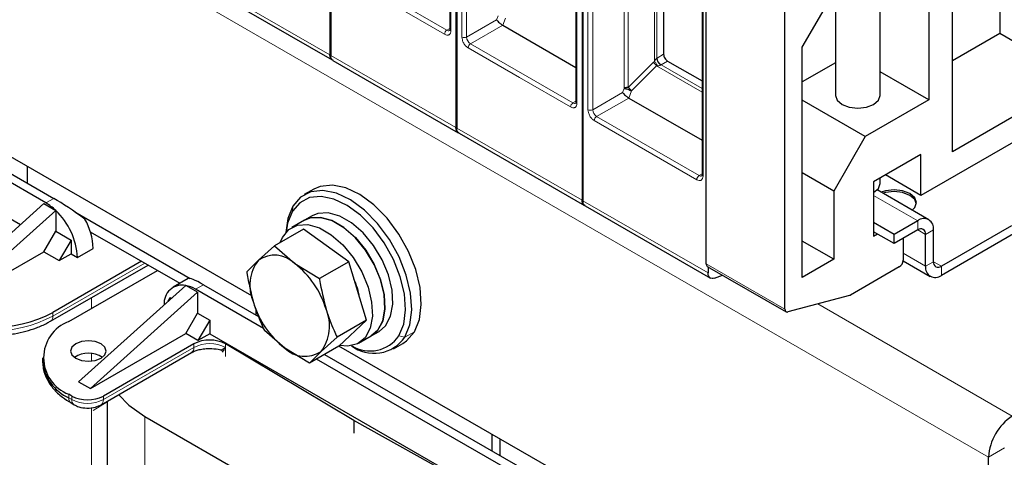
# Model space of a CAD drawing. Header units: millimetres. Extents: x 5 to 418, y 2 to 292.
# Tile 20 of 39: x 251 to 286, y 113 to 129. Entities that reach past the tile are written whole.
import ezdxf

# ---------------------------------------------------------------- set-up
doc = ezdxf.new("R2010")
doc.units = ezdxf.units.MM

msp = doc.modelspace()

# ---------------------------------------------------------------- linework, layer by layer
at = {"color": 7, "linetype": 'Continuous', "lineweight": 25}
for p, q in [((262.1319, 140.5194), (262.1319, 127.7115)), ((262.1601, 140.5031), (262.1601, 127.6951)), ((266.6573, 137.9069), (266.6573, 125.0989)), ((266.6856, 137.8906), (266.6856, 125.0826)), ((266.4383, 137.1228), (266.4383, 128.6308)), ((286.1735, 135.4003), (286.1735, 128.4755)), ((271.1828, 135.2944), (271.1828, 122.4864)), ((271.2111, 135.2781), (271.2111, 122.4701)), ((270.9638, 134.5103), (270.9638, 126.0183)), ((284.4764, 124.2302), (284.4764, 134.4206)), ((283.6279, 133.6042), (283.6279, 126.092)), ((279.0883, 127.9933), (281.6777, 132.4784)), ((275.4893, 131.8978), (275.4893, 123.4058)), ((281.8823, 126.2553), (281.8823, 132.1243)), ((274.1102, 131.505), (274.1102, 127.7329)), ((275.6376, 120.2031), (275.6376, 131.0212)), ((257.7172, 130.1247), (262.2151, 127.5281)), ((280.2823, 130.0614), (280.2823, 126.2553)), ((278.466, 118.5703), (278.466, 129.3883)), ((251.9354, 122.3909), (240.3388, 129.0854)), ((268.3344, 128.7743), (270.9638, 127.2564)), ((286.1735, 128.4755), (284.4764, 127.4958)), ((289.0019, 126.8427), (286.1735, 128.4755)), ((279.0883, 119.7152), (279.0883, 127.9933)), ((240.8479, 127.485), (251.0245, 121.6102)), ((262.2426, 127.5122), (266.7405, 124.9156)), ((274.2517, 127.488), (275.4893, 126.7735)), ((280.2823, 127.4263), (279.0883, 126.737)), ((259.3339, 119.0507), (245.5961, 126.9813)), ((283.6279, 126.092), (281.8823, 127.0997)), ((245.0618, 126.6855), (252.2182, 122.5541)), ((290.1333, 126.5813), (283.3451, 122.6625)), ((289.0019, 126.8427), (284.4764, 124.2302)), ((272.8599, 126.1618), (275.4893, 124.6439)), ((281.351, 124.7776), (279.0883, 126.0838)), ((283.6279, 126.092), (281.351, 124.7776)), ((266.7681, 124.8997), (271.266, 122.3031)), ((281.351, 124.7776), (280.2196, 122.818)), ((283.3451, 124.1323), (281.648, 123.1526)), ((283.3451, 122.6625), (283.3451, 124.1323)), ((251.2707, 123.1011), (251.2707, 123.7054)), ((280.2196, 122.818), (279.0883, 123.4711)), ((283.3451, 122.6625), (282.0721, 123.3974)), ((281.648, 123.1526), (281.648, 121.1929)), ((281.8823, 123.0871), (281.8823, 123.2879)), ((261.5502, 122.8851), (261.2108, 122.6892)), ((280.2196, 122.818), (280.2196, 120.3684)), ((281.648, 122.7605), (281.6481, 122.7606)), ((283.6319, 121.7878), (281.7773, 122.8584)), ((248.018, 118.9046), (251.8647, 122.3664)), ((251.8647, 122.3664), (252.2886, 122.1216)), ((248.4423, 118.6597), (252.2889, 122.1214)), ((252.2889, 122.1214), (252.2886, 122.1216)), ((252.2889, 122.1213), (252.2889, 121.3702)), ((252.9786, 122.0661), (257.1152, 119.6781)), ((271.2936, 122.2872), (275.7915, 119.6906)), ((261.2148, 121.7677), (260.7622, 121.5065)), ((261.4976, 121.931), (261.2148, 121.7677)), ((282.3834, 121.2583), (281.648, 121.6828)), ((283.2319, 121.7481), (282.3834, 121.2583)), ((251.8647, 120.6354), (252.2889, 121.3702)), ((252.2889, 121.3702), (252.8405, 121.0518)), ((253.5317, 121.3548), (256.7417, 119.5018)), ((261.1895, 121.4499), (260.1377, 120.8427)), ((262.8094, 120.2764), (261.1895, 121.4499)), ((282.3834, 120.9317), (281.648, 121.3562)), ((281.648, 121.1929), (281.7894, 121.2746)), ((283.2319, 121.4215), (282.3834, 120.9317)), ((282.3834, 120.9317), (282.3834, 121.2583)), ((283.5148, 120.115), (283.5148, 121.2582)), ((283.7976, 120.2783), (283.7976, 121.4215)), ((286.5937, 121.5659), (284.0804, 120.115)), ((286.6687, 121.2825), (284.0804, 119.7884)), ((252.8405, 121.0518), (252.4162, 120.317)), ((252.8405, 121.0518), (252.8405, 120.5619)), ((280.2196, 120.3684), (279.0883, 121.0215)), ((282.7087, 121.1195), (282.7087, 120.3355)), ((248.4423, 118.6597), (251.8647, 120.6354)), ((251.8647, 120.6354), (252.4162, 120.317)), ((252.4162, 120.317), (252.8405, 120.5619)), ((252.8405, 120.5619), (253.0667, 120.4313)), ((253.0667, 120.4313), (253.6324, 120.7578)), ((260.1377, 120.8427), (259.5638, 120.3317)), ((260.1377, 120.8427), (260.8681, 120.21)), ((255.3719, 120.2925), (252.1899, 118.4556)), ((259.5638, 120.3317), (259.1491, 119.9126)), ((260.8681, 120.21), (261.7576, 119.6693)), ((262.8094, 120.2764), (261.7576, 119.6693)), ((263.4406, 118.1729), (262.8094, 120.2764)), ((280.2196, 120.3684), (279.0883, 119.7152)), ((282.7071, 120.3107), (283.6805, 119.7488)), ((252.1071, 118.1418), (255.6023, 120.1595)), ((252.7556, 118.129), (255.9376, 119.9659)), ((275.679, 120.1115), (278.5074, 118.4787)), ((275.7083, 120.0946), (275.7083, 119.8739)), ((282.5672, 120.0905), (280.8181, 119.0808)), ((257.0471, 119.6781), (256.5094, 119.3677)), ((275.942, 119.6872), (276.2285, 119.7943)), ((256.9558, 119.4273), (253.1092, 115.9655)), ((257.3801, 119.1824), (253.5334, 115.7206)), ((256.9558, 119.4272), (256.9561, 119.4271)), ((257.3801, 119.1824), (256.9561, 119.4271)), ((259.747, 117.8813), (257.3094, 119.2885)), ((257.3801, 119.1824), (257.3801, 118.4312)), ((257.5922, 119.4518), (259.5735, 118.308)), ((256.3279, 118.8622), (256.4043, 118.9945)), ((256.4043, 118.9945), (256.4473, 118.9696)), ((280.7815, 119.0652), (278.5708, 118.473)), ((256.9558, 117.6963), (257.3801, 118.4312)), ((257.3801, 118.4312), (257.8185, 118.1781)), ((259.4731, 118.578), (259.4731, 118.366)), ((257.8185, 118.1781), (257.3942, 117.4432)), ((257.8185, 118.1781), (257.8185, 117.6881)), ((263.4406, 118.1729), (262.3889, 117.5657)), ((263.4406, 118.1729), (262.452, 117.2428)), ((253.5334, 115.7206), (256.9558, 117.6963)), ((257.3942, 117.4432), (256.9558, 117.6963)), ((260.5106, 117.1764), (259.7803, 117.8091)), ((263.6146, 117.6107), (263.8974, 117.774)), ((257.8185, 117.6881), (257.3942, 117.4432)), ((257.8185, 117.6881), (267.995, 111.8134)), ((261.8149, 117.0547), (262.3889, 117.5657)), ((263.162, 117.3495), (263.6146, 117.6107)), ((264.4105, 117.1465), (264.75, 117.3424)), ((253.9173, 115.1374), (257.1653, 117.0124)), ((257.2481, 117.3262), (254.0001, 115.4512)), ((258.2711, 117.0363), (258.2711, 117.0271)), ((258.3829, 117.1892), (258.3891, 117.19)), ((262.9945, 114.5695), (258.3891, 117.3206)), ((261.4002, 116.6356), (260.5106, 117.1764)), ((262.452, 117.2428), (261.4002, 116.6356)), ((261.4002, 116.6356), (261.8149, 117.0547)), ((276.3044, 109.2538), (262.4571, 117.2476)), ((251.8184, 116.8228), (251.8184, 116.6921)), ((268.9059, 112.594), (261.6525, 116.7813)), ((261.9354, 116.9446), (269.1888, 112.7573)), ((253.1092, 115.9655), (253.5334, 115.7206)), ((252.8688, 115.4512), (252.7556, 115.5165)), ((254.1377, 115.2647), (254.1377, 88.4398)), ((252.8385, 115.2027), (252.9516, 115.1374)), ((255.485, 114.7163), (264.041, 109.7771)), ((267.7601, 111.9108), (262.9945, 114.5695)), ((262.9945, 114.5695), (262.9945, 114.1122)), ((267.9584, 113.4675), (267.9584, 114.0718)), ((268.2413, 113.3042), (268.2413, 113.9085)), ((285.7775, 103.7851), (285.7775, 113.2569))]:
    msp.add_line(p, q, dxfattribs=at)
at = {"color": 7, "linetype": 'Continuous', "lineweight": 18}
for p, q in [((285.7775, 113.2569), (240.5227, 139.382)), ((266.4735, 137.0738), (266.4735, 128.5818)), ((266.8695, 128.3532), (266.8695, 136.7033)), ((267.0392, 128.3532), (267.0392, 136.7032)), ((270.999, 134.4613), (270.999, 125.9693)), ((271.395, 125.7407), (271.395, 134.0908)), ((271.5647, 125.7407), (271.5647, 134.0907)), ((272.6942, 132.4842), (272.6936, 126.5072)), ((272.8354, 132.5177), (272.8354, 126.5409)), ((275.5245, 131.8488), (275.5245, 123.3568)), ((273.7777, 131.5831), (273.7777, 127.4756)), ((273.8625, 127.5894), (273.8625, 131.5098)), ((266.3321, 128.5981), (262.6551, 130.7208)), ((257.6347, 130.3076), (262.1319, 127.7115)), ((266.2472, 128.4511), (264.4087, 129.5125)), ((268.1682, 129.1197), (268.1113, 128.9721)), ((268.4324, 129.027), (268.3344, 128.7743)), ((266.4383, 128.6594), (266.3321, 128.5981)), ((268.1113, 128.9721), (267.0392, 128.3532)), ((268.3344, 128.7743), (267.1806, 128.1082)), ((268.9342, 126.8999), (267.0957, 127.9613)), ((270.8575, 125.9856), (267.1806, 128.1082)), ((262.1601, 127.6951), (266.6573, 125.0989)), ((273.8764, 127.5979), (273.8625, 127.5894)), ((273.8764, 127.5979), (274.1102, 127.7329)), ((272.8354, 126.5409), (273.7335, 127.439)), ((273.8559, 127.3126), (272.9579, 126.4145)), ((273.7777, 127.4756), (273.7335, 127.439)), ((273.8863, 127.3183), (273.8559, 127.3126)), ((273.8559, 127.3126), (275.4893, 126.3696)), ((274.2517, 127.488), (274.0178, 127.353)), ((275.4893, 126.5035), (274.0178, 127.353)), ((270.7727, 125.8386), (268.9342, 126.8999)), ((272.6368, 126.3596), (271.5647, 125.7407)), ((272.6936, 126.5072), (272.6368, 126.3596)), ((272.9579, 126.4145), (272.8599, 126.1618)), ((270.9638, 126.0469), (270.8575, 125.9856)), ((272.8599, 126.1618), (271.7061, 125.4957)), ((275.383, 123.3731), (271.7061, 125.4957)), ((273.4597, 124.2874), (271.6212, 125.3488)), ((266.6856, 125.0826), (271.1828, 122.4864)), ((275.2982, 123.2261), (273.4597, 124.2874)), ((275.4893, 123.4344), (275.383, 123.3731)), ((283.2319, 121.7481), (281.648, 122.6625)), ((251.9354, 122.3909), (252.2182, 122.5541)), ((271.2111, 122.4701), (275.7083, 119.8739)), ((260.7854, 122.0904), (260.7979, 122.2735)), ((283.2319, 121.4215), (283.2319, 121.7481)), ((283.5148, 121.2582), (283.2319, 121.4215)), ((283.7976, 121.4215), (283.5148, 121.2582)), ((283.5148, 120.115), (282.7087, 120.5804)), ((255.4851, 120.2272), (252.1899, 118.3249)), ((275.6376, 120.2031), (278.466, 118.5703)), ((283.5148, 120.115), (283.7976, 120.2783)), ((284.0804, 120.115), (283.7976, 120.2783)), ((284.0804, 120.115), (284.0804, 119.7884)), ((257.3094, 119.2885), (257.5922, 119.4518)), ((253.5759, 118.9897), (253.5759, 118.6025)), ((286.626, 114.7266), (279.6402, 118.7595)), ((252.1899, 118.3249), (252.1899, 118.4556)), ((265.1629, 117.7581), (264.8235, 117.5621)), ((264.6097, 117.6146), (264.8235, 117.5621)), ((254.0001, 115.3205), (257.2481, 117.1956)), ((257.2481, 117.1956), (257.2481, 117.3262)), ((258.3835, 116.8667), (258.3835, 117.1879)), ((258.3891, 117.19), (258.3891, 117.3206)), ((253.5759, 116.9741), (253.5759, 116.704)), ((252.7556, 115.3859), (252.7556, 115.5165)), ((252.8688, 115.3205), (252.7556, 115.3859)), ((252.8688, 115.4512), (252.8688, 115.3205)), ((254.1377, 115.2402), (253.6321, 114.9289)), ((254.0001, 115.3205), (254.0001, 115.4512)), ((253.5759, 115.0368), (253.5759, 91.4196)), ((255.485, 114.7163), (255.485, 86.562)), ((286.3432, 113.5835), (285.7775, 113.2569))]:
    msp.add_line(p, q, dxfattribs=at)
at = {"color": 7, "linetype": 'Continuous', "lineweight": 25, "flags": 128}
for points in [[(280.2823, 126.2553), (280.3432, 126.0785), (280.5166, 125.9287)], [(280.5166, 125.9287), (280.7762, 125.8286), (281.0823, 125.7934), (281.3885, 125.8286), (281.648, 125.9287), (281.8214, 126.0785), (281.8823, 126.2553)], [(265.1629, 117.7581), (265.3424, 118.2015), (265.4121, 118.7409), (265.3683, 119.3491), (265.2133, 119.9956), (264.9548, 120.6481), (264.6058, 121.2738), (264.1838, 121.8413), (263.71, 122.3222), (263.2081, 122.6923), (262.7034, 122.9332), (262.221, 123.0326), (261.7851, 122.9857), (261.5502, 122.8851)], [(281.6481, 122.7606), (281.8214, 122.9104), (281.8823, 123.0871)], [(264.8235, 117.5621), (265.003, 118.0056), (265.0727, 118.545), (265.0289, 119.1532), (264.8739, 119.7997), (264.6154, 120.4522), (264.2664, 121.0778), (263.8444, 121.6454), (263.3706, 122.1262), (262.8687, 122.4964), (262.3639, 122.7372), (261.8815, 122.8367), (261.4457, 122.7898), (261.0784, 122.5989), (260.7979, 122.2735)], [(283.0345, 122.1326), (283.1225, 122.2242), (283.1834, 122.4009), (283.1225, 122.5777), (282.9491, 122.7275), (282.6895, 122.8276), (282.3834, 122.8628), (282.0772, 122.8276), (281.9186, 122.7768)], [(283.1814, 122.3683), (283.1225, 122.5123), (282.9491, 122.6622), (282.6895, 122.7623), (282.3834, 122.7974), (282.0772, 122.7623), (281.9876, 122.737)], [(264.6097, 117.6146), (264.7803, 118.0359), (264.8464, 118.5483), (264.8048, 119.1261), (264.6576, 119.7403), (264.412, 120.3601), (264.0805, 120.9545), (263.6796, 121.4937), (263.2295, 121.9505), (262.7527, 122.3021), (262.2731, 122.5309), (261.8149, 122.6254), (261.4008, 122.5809), (261.0519, 122.3995), (260.7854, 122.0904)], [(260.7979, 122.2735), (260.6183, 121.8301), (260.5498, 121.3298)], [(260.7854, 122.0904), (260.6148, 121.6691), (260.5592, 121.3405)], [(263.8974, 117.774), (264.1304, 117.9753), (264.3115, 118.3152), (264.3912, 118.7517), (264.3645, 119.2574), (264.2331, 119.8005), (264.0051, 120.3468), (263.695, 120.8621), (263.3223, 121.3139), (262.9102, 121.674), (262.4848, 121.9195), (262.0728, 122.0352), (261.7, 122.0138), (261.4976, 121.931)], [(260.3477, 120.9639), (260.4289, 121.1532), (260.658, 121.4348), (260.969, 121.5904), (261.3425, 121.6101), (261.7548, 121.4927), (262.1802, 121.2455), (262.5919, 120.8842), (262.964, 120.4313), (263.2732, 119.9155), (263.5, 119.3689), (263.6301, 118.8261), (263.6555, 118.3211), (263.5745, 117.8857), (263.3921, 117.5471), (263.1199, 117.3268), (262.775, 117.2385), (262.4745, 117.264)], [(263.6146, 117.6107), (263.8476, 117.812), (264.0287, 118.1519), (264.1084, 118.5884), (264.0817, 119.0941), (263.9502, 119.6372), (263.7223, 120.1835), (263.4122, 120.6988), (263.0394, 121.1507), (262.6274, 121.5107), (262.202, 121.7563), (261.79, 121.872), (261.4172, 121.8505), (261.2148, 121.7677)], [(261.2148, 121.7677), (261.4216, 121.8516), (261.795, 121.8713), (262.2074, 121.7539), (262.6328, 121.5068), (263.0445, 121.1454), (263.4166, 120.6926), (263.7257, 120.1767), (263.9525, 119.6302), (264.0827, 119.0874), (264.1081, 118.5824), (264.027, 118.1469), (263.8447, 117.8084), (263.6146, 117.6107)], [(278.466, 118.5703), (278.4679, 118.5447), (278.4735, 118.5221), (278.4827, 118.5029), (278.4952, 118.4877), (278.5108, 118.4769), (278.5289, 118.4708), (278.5491, 118.4695), (278.5708, 118.473)], [(264.75, 117.3424), (264.8824, 117.4327), (265.1629, 117.7581)], [(253.9153, 116.8064), (254.054, 116.9263), (254.1027, 117.0677), (254.054, 117.2091), (253.9153, 117.3289), (253.7076, 117.409), (253.4627, 117.4371), (253.2178, 117.409), (253.0102, 117.3289), (252.8714, 117.2091), (252.8227, 117.0677), (252.8714, 116.9263), (253.0102, 116.8064), (253.2178, 116.7263), (253.4627, 116.6982), (253.7076, 116.7263), (253.9153, 116.8064)], [(254.546, 115.5004), (254.913, 115.1188), (255.485, 114.7163)]]:
    msp.add_lwpolyline(points, dxfattribs=at)
at = {"color": 7, "linetype": 'Continuous', "lineweight": 18}
for centre, radius, start, end in [((266.4314, 128.4427), 0.1844, 122.60548, 177.39452), ((266.3908, 128.6802), 0.1009, 234.43194, 293.74071), ((266.4984, 128.6368), 0.0604, 185.69479, 245.6253), ((266.9543, 128.517), 0.1844, 242.60962, 297.39103), ((267.3462, 128.3672), 0.3074, 182.60548, 237.39452), ((267.28, 127.9529), 0.1844, 122.60547, 177.39448), ((274.1834, 127.6119), 0.3074, 182.60548, 237.39452), ((273.4958, 127.0862), 0.4253, 32.15308, 56.03604), ((274.077, 127.2505), 0.1183, 120.0195, 122.96734), ((270.9569, 125.8302), 0.1844, 122.60548, 177.39452), ((270.9162, 126.0677), 0.1009, 234.43194, 293.74071), ((271.0239, 126.0243), 0.0604, 185.69479, 245.6253), ((271.4798, 125.9045), 0.1844, 242.60962, 297.39103), ((271.8717, 125.7547), 0.3074, 182.60548, 237.39452), ((271.8055, 125.3404), 0.1844, 122.60547, 177.39448), ((275.4824, 123.2177), 0.1844, 122.60548, 177.39452), ((275.4417, 123.4552), 0.1009, 234.43194, 293.74071), ((275.5494, 123.4118), 0.0604, 185.69479, 245.6253), ((249.9272, 122.692), 4.9185, 242.60967, 297.39033), ((251.9952, 118.303), 0.196, 303.76086, 6.41234), ((257.0521, 117.1739), 0.1972, 305.01333, 6.29885), ((257.8133, 116.1072), 1.2263, 61.99455, 117.44009), ((252.9516, 115.3642), 0.1972, 173.70115, 234.98667), ((253.059, 115.2963), 0.1918, 172.74121, 235.97315), ((253.4344, 116.4123), 1.2296, 242.60967, 297.39033), ((253.7999, 115.3008), 0.2012, 305.70095, 5.62013)]:
    msp.add_arc(centre, radius, start, end, dxfattribs=at)
at = {"color": 7, "linetype": 'Continuous', "lineweight": 25}
for centre, radius, start, end in [((250.9881, 120.7817), 1.8673, 45.85457, 59.51629), ((250.5649, 120.3039), 2.5051, 2.91529, 46.51141), ((251.3585, 120.6857), 2.2751, 1.8179, 29.64378), ((283.4527, 121.4774), 0.3494, 350.78596, 129.20329), ((283.3423, 121.2862), 0.1747, 350.78596, 129.20329), ((260.7768, 119.4199), 1.5175, 143.06711, 203.49408), ((260.1432, 119.4914), 1.0207, 44.75424, 124.58723), ((258.9016, 117.6533), 3.2255, 16.53991, 52.43489), ((275.7387, 120.1936), 0.1015, 174.66901, 234.01881), ((282.4016, 120.3494), 0.3074, 302.60548, 357.39452), ((283.97, 120.2503), 0.1747, 170.78596, 309.20329), ((283.8596, 120.0591), 0.3494, 170.78596, 309.20329), ((260.6083, 118.5758), 2.62, 9.10643, 24.30111), ((256.8338, 118.7838), 0.6549, 79.26017, 184.7018), ((256.7119, 118.2852), 1.1678, 59.22499, 77.92714), ((262.4771, 119.7331), 3.2255, 196.53991, 232.43489), ((280.7404, 119.2126), 0.153, 285.56833, 300.50791), ((249.9272, 122.8226), 4.9185, 242.60967, 297.39033), ((260.6019, 117.9666), 1.5175, 323.06711, 23.49408), ((253.2514, 116.8228), 1.3972, 110.78342, 249.21658), ((257.8133, 116.2379), 1.2263, 61.99455, 117.44009), ((263.7124, 118.3474), 1.3606, 233.48866, 324.74809), ((263.5743, 118.3289), 1.2578, 238.47912, 325.39852), ((253.4627, 116.0843), 0.9069, 56.33248, 123.66752), ((261.2355, 117.895), 1.0207, 224.75424, 304.58723), ((253.4198, 116.8518), 1.6094, 185.6948, 245.62534), ((253.4344, 116.543), 1.2296, 242.60967, 297.39033), ((287.6198, 113.1731), 1.8442, 122.60548, 177.39452)]:
    msp.add_arc(centre, radius, start, end, dxfattribs=at)
for centre, start_param, end_param in [((253.0885, 121.7501), 1.476412, 2.3062436), ((258.4625, 118.6477), 2.3062436, 3.0915605)]:
    msp.add_ellipse(centre, major_axis=(1.4228, -1.0238), ratio=0.1110742, start_param=start_param, end_param=end_param, dxfattribs=at)
for points, knots in [([(268.1113, 128.9721), (268.1246, 128.9551), (268.1504, 128.922), (268.2023, 128.8724), (268.2456, 128.8361), (268.2773, 128.8119), (268.3074, 128.7907), (268.3255, 128.7797), (268.3344, 128.7743)], [0, 0, 0, 0, 0.2766998, 0.5377684, 0.6616305, 0.7792865, 0.8917061, 1, 1, 1, 1]), ([(266.4378, 128.6314), (266.438, 128.6284), (266.4387, 128.6145), (266.4351, 128.5985), (266.4304, 128.587), (266.4303, 128.5872), (266.4303, 128.5873)], [0, 0, 0, 0, 0.089774, 0.4190315, 0.7546737, 1, 1, 1, 1]), ([(262.2168, 127.5324), (262.2104, 127.5345), (262.1782, 127.5453), (262.1429, 127.6052), (262.1355, 127.676), (262.1319, 127.7115)], [0, 0, 0, 0, 0.1108258, 0.5554129, 1, 1, 1, 1]), ([(262.2451, 127.516), (262.2386, 127.5182), (262.2065, 127.529), (262.1712, 127.5889), (262.1638, 127.6597), (262.1601, 127.6951)], [0, 0, 0, 0, 0.11082584, 0.55541292, 1, 1, 1, 1]), ([(272.8354, 126.5409), (272.8223, 126.5405), (272.796, 126.5397), (272.7582, 126.5328), (272.723, 126.5223), (272.7034, 126.5122), (272.6936, 126.5072)], [0, 0, 0, 0, 0.25, 0.5, 0.75, 1, 1, 1, 1]), ([(272.6368, 126.3596), (272.6501, 126.3426), (272.6759, 126.3095), (272.7278, 126.2599), (272.7711, 126.2236), (272.8027, 126.1994), (272.8329, 126.1782), (272.851, 126.1672), (272.8599, 126.1618)], [0, 0, 0, 0, 0.2766998, 0.5377684, 0.6616305, 0.7792865, 0.8917061, 1, 1, 1, 1]), ([(272.6936, 126.5072), (272.7118, 126.5045), (272.7481, 126.4993), (272.8214, 126.4767), (272.8967, 126.4472), (272.9375, 126.4254), (272.9579, 126.4145)], [0, 0, 0, 0, 0.25, 0.5, 0.75, 1, 1, 1, 1]), ([(270.9633, 126.0189), (270.9635, 126.0159), (270.9642, 126.002), (270.9606, 125.986), (270.9558, 125.9745), (270.9558, 125.9747), (270.9558, 125.9748)], [0, 0, 0, 0, 0.089774, 0.4190315, 0.7546737, 1, 1, 1, 1]), ([(266.7423, 124.9199), (266.7358, 124.922), (266.7037, 124.9328), (266.6684, 124.9927), (266.661, 125.0635), (266.6573, 125.0989)], [0, 0, 0, 0, 0.1108258, 0.5554129, 1, 1, 1, 1]), ([(266.7705, 124.9035), (266.7641, 124.9057), (266.732, 124.9165), (266.6967, 124.9764), (266.6893, 125.0472), (266.6856, 125.0826)], [0, 0, 0, 0, 0.11082584, 0.55541292, 1, 1, 1, 1]), ([(275.4888, 123.4064), (275.4889, 123.4034), (275.4896, 123.3895), (275.4861, 123.3734), (275.4813, 123.362), (275.4813, 123.3622), (275.4813, 123.3623)], [0, 0, 0, 0, 0.089774, 0.4190315, 0.7546737, 1, 1, 1, 1]), ([(271.2677, 122.3074), (271.2613, 122.3095), (271.2292, 122.3203), (271.1939, 122.3802), (271.1865, 122.451), (271.1828, 122.4864)], [0, 0, 0, 0, 0.1108258, 0.5554129, 1, 1, 1, 1]), ([(271.296, 122.291), (271.2896, 122.2932), (271.2574, 122.304), (271.2222, 122.3639), (271.2148, 122.4347), (271.2111, 122.4701)], [0, 0, 0, 0, 0.11082584, 0.55541292, 1, 1, 1, 1]), ([(259.1491, 119.9126), (259.1508, 119.9008), (259.2061, 119.526), (259.297, 119.1648), (259.3851, 118.8149)], [0, 0, 0, 0, 0.0314494, 1, 1, 1, 1]), ([(261.7576, 119.6693), (261.7594, 119.6575), (261.8146, 119.2827), (261.9056, 118.9214), (261.9936, 118.5715)], [0, 0, 0, 0, 0.0314494, 1, 1, 1, 1]), ([(259.3851, 118.8149), (259.4739, 118.5538), (259.5916, 118.2077), (259.7431, 117.8876), (259.7803, 117.8091)], [0, 0, 0, 0, 0.75461458, 1, 1, 1, 1]), ([(261.9936, 118.5715), (262.0825, 118.3104), (262.2002, 117.9644), (262.3517, 117.6443), (262.3889, 117.5657)], [0, 0, 0, 0, 0.7546146, 1, 1, 1, 1]), ([(249.9272, 117.6148), (250.141, 117.6219), (250.4415, 117.6319), (250.8706, 117.698), (251.223, 117.7751), (251.6121, 117.9027), (251.9098, 118.0262), (252.0603, 118.1201), (252.1014, 118.1457)], [0, 0, 0, 0, 0.2675611, 0.375903, 0.5538423, 0.7355131, 0.9277354, 1, 1, 1, 1]), ([(257.1695, 117.0119), (257.1773, 117.0174), (257.2154, 117.0439), (257.3257, 117.0875), (257.4921, 117.1339), (257.6607, 117.1584), (257.7734, 117.1609), (257.8138, 117.1618)], [0, 0, 0, 0, 0.0648722, 0.3140641, 0.5501582, 0.838916, 1, 1, 1, 1]), ([(257.8138, 117.1618), (257.9193, 117.1568), (258.0594, 117.1503), (258.1819, 117.119), (258.2122, 117.1112)], [0, 0, 0, 0, 0.7526981, 1, 1, 1, 1]), ([(258.1863, 117.1202), (258.1963, 117.1176), (258.2115, 117.1136), (258.2315, 117.1058), (258.2452, 117.0962), (258.2569, 117.0838), (258.2656, 117.0692), (258.2711, 117.0535), (258.272, 117.0428), (258.2724, 117.0375)], [0, 0, 0, 0, 0.2395519, 0.3628018, 0.490721, 0.6209302, 0.7508478, 0.8779445, 1, 1, 1, 1]), ([(258.3835, 117.1879), (258.3611, 117.1611), (258.3162, 117.1076), (258.2824, 117.0546), (258.2686, 117.0334), (258.2732, 117.0353), (258.2753, 117.0362)], [0, 0, 0, 0, 0.3334584, 0.6665433, 0.8438417, 1, 1, 1, 1]), ([(251.8312, 116.6984), (251.8311, 116.6075), (251.8309, 116.3853), (251.9634, 116.0443), (252.1965, 115.7022), (252.4926, 115.4182), (252.7346, 115.2713), (252.8427, 115.2057)], [0, 0, 0, 0, 0.1530094, 0.3739744, 0.5982699, 0.820568, 1, 1, 1, 1]), ([(252.9516, 115.1374), (253.0067, 115.1104), (253.1469, 115.0419), (253.4153, 115.0038), (253.6981, 115.0331), (253.8524, 115.1065), (253.9173, 115.1374)], [0, 0, 0, 0, 0.1878046, 0.477884, 0.7807662, 1, 1, 1, 1])]:
    msp.add_open_spline(points, degree=3, knots=knots, dxfattribs=at)
at = {"color": 7, "linetype": 'Continuous', "lineweight": 18}
for points, knots in [([(266.4735, 128.5818), (266.4704, 128.5507), (266.4658, 128.5027), (266.4376, 128.458), (266.4084, 128.4334), (266.3724, 128.4204), (266.3196, 128.4182), (266.2757, 128.4382), (266.2472, 128.4511)], [0, 0, 0, 0, 0.239443, 0.3695074, 0.4999998, 0.6300645, 0.760557, 1, 1, 1, 1]), ([(267.0957, 127.9613), (267.0673, 127.9812), (267.0234, 128.012), (266.9706, 128.0749), (266.9346, 128.1295), (266.9054, 128.1879), (266.8772, 128.2651), (266.8725, 128.3186), (266.8695, 128.3532)], [0, 0, 0, 0, 0.239443, 0.3695074, 0.4999998, 0.6300645, 0.760557, 1, 1, 1, 1]), ([(273.7777, 127.4756), (273.7914, 127.4996), (273.8099, 127.5318), (273.8398, 127.5681), (273.8535, 127.582), (273.8596, 127.587), (273.8625, 127.5894)], [0, 0, 0, 0, 0.6183097, 0.8312477, 0.919594, 1, 1, 1, 1]), ([(273.7777, 127.4756), (273.7889, 127.4641), (273.8112, 127.4411), (273.8419, 127.3999), (273.8679, 127.358), (273.8804, 127.3313), (273.8863, 127.3183)], [0, 0, 0, 0, 0.2601416, 0.5186855, 0.7674541, 1, 1, 1, 1]), ([(274.0126, 127.3498), (274.0096, 127.348), (274.0034, 127.3443), (273.9864, 127.3373), (273.9447, 127.3254), (273.9111, 127.3213), (273.8863, 127.3183)], [0, 0, 0, 0, 0.0844437, 0.1755676, 0.3932383, 1, 1, 1, 1]), ([(270.999, 125.9693), (270.9959, 125.9382), (270.9912, 125.8902), (270.9631, 125.8455), (270.9339, 125.8208), (270.8978, 125.8078), (270.8451, 125.8057), (270.8012, 125.8257), (270.7727, 125.8386)], [0, 0, 0, 0, 0.239443, 0.3695074, 0.4999998, 0.6300645, 0.760557, 1, 1, 1, 1]), ([(271.6212, 125.3488), (271.5928, 125.3687), (271.5489, 125.3995), (271.4961, 125.4624), (271.4601, 125.517), (271.4309, 125.5754), (271.4027, 125.6526), (271.398, 125.7061), (271.395, 125.7407)], [0, 0, 0, 0, 0.239443, 0.3695074, 0.4999998, 0.6300645, 0.760557, 1, 1, 1, 1]), ([(275.5245, 123.3568), (275.5214, 123.3257), (275.5167, 123.2777), (275.4886, 123.233), (275.4593, 123.2083), (275.4233, 123.1953), (275.3706, 123.1932), (275.3266, 123.2132), (275.2982, 123.2261)], [0, 0, 0, 0, 0.239443, 0.3695074, 0.4999998, 0.6300645, 0.760557, 1, 1, 1, 1]), ([(258.21, 117.1202), (258.2097, 117.1166), (258.2091, 117.109), (258.2367, 117.1155), (258.2911, 117.1441), (258.3523, 117.1742), (258.3829, 117.1892)], [0, 0, 0, 0, 0.1598616, 0.3331549, 0.6664776, 1, 1, 1, 1])]:
    msp.add_open_spline(points, degree=3, knots=knots, dxfattribs=at)
at = {"color": 7, "linetype": 'Continuous', "lineweight": 25}
for points in [[(274.1102, 127.7329), (274.1124, 127.7103), (274.1166, 127.665), (274.1493, 127.5922), (274.1961, 127.5274), (274.2331, 127.5011), (274.2517, 127.488)], [(272.9579, 126.4145), (272.9501, 126.4263), (272.9344, 126.4499), (272.9042, 126.4841), (272.8708, 126.5156), (272.8472, 126.5325), (272.8354, 126.5409)], [(275.942, 119.6872), (275.9102, 119.6792), (275.8464, 119.6633), (275.7705, 119.6961), (275.7183, 119.7656), (275.7116, 119.8378), (275.7083, 119.8739)]]:
    msp.add_open_spline(points, degree=3, dxfattribs=at)
at = {"color": 7, "linetype": 'Continuous', "lineweight": 18}
msp.add_open_spline([(274.0126, 127.3498), (273.994, 127.3629), (273.9566, 127.389), (273.9079, 127.4525), (273.8723, 127.5236), (273.8658, 127.5675), (273.8625, 127.5894)], degree=3, dxfattribs=at)

doc.saveas('drawing.dxf')
